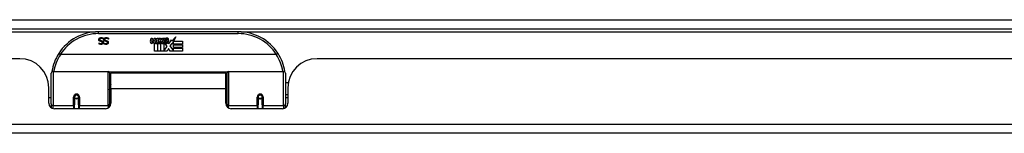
# Model space of a CAD drawing. Header units: inches. Extents: x 28 to 747, y 82 to 346.
# Tile 35 of 246: x 124.3 to 134.85, y 82 to 83.22. Entities that reach past the tile are written whole.
import ezdxf

# ---------------------------------------------------------------- set-up
doc = ezdxf.new("R2010")
doc.units = ezdxf.units.IN
doc.header["$MEASUREMENT"] = 0
doc.layers.add('Visible Edges(ANSI)', color=7, linetype='Continuous', lineweight=25)
doc.layers.add('Visible Tangent Edges(ANSI)', color=7, linetype='Continuous', lineweight=25)

msp = doc.modelspace()

# ---------------------------------------------------------------- linework, layer by layer
at = {"layer": 'Visible Edges(ANSI)'}
for p, q in [((100.543, 83.118), (172.345, 83.118)), ((126.642, 83.088), (125.146, 83.088)), ((125.93, 82.988), (125.974, 83.034)), ((125.974, 83.034), (125.949, 82.986)), ((125.151, 82.968), (125.152, 82.968)), ((125.151, 82.957), (125.151, 82.968)), ((125.197, 83.008), (125.196, 83.008)), ((125.197, 83.02), (125.197, 83.008)), ((125.206, 82.968), (125.206, 82.968)), ((125.206, 82.957), (125.206, 82.968)), ((125.251, 83.008), (125.25, 83.008)), ((125.251, 83.02), (125.251, 83.008)), ((125.701, 82.985), (125.708, 83.019)), ((125.708, 83.019), (125.721, 83.019)), ((125.721, 83.019), (125.715, 82.985)), ((125.737, 82.997), (125.741, 83.019)), ((125.741, 83.019), (125.754, 83.019)), ((125.746, 82.881), (125.746, 82.961)), ((125.754, 83.019), (125.748, 82.985)), ((125.764, 82.968), (125.764, 82.962)), ((125.764, 82.962), (125.776, 82.962)), ((125.768, 82.974), (125.765, 82.974)), ((125.767, 82.965), (125.768, 82.974)), ((125.779, 82.965), (125.767, 82.965)), ((125.771, 82.997), (125.775, 83.019)), ((125.775, 83.019), (125.788, 83.019)), ((125.776, 82.962), (125.776, 82.881)), ((125.788, 83.019), (125.779, 82.965)), ((125.78, 82.962), (125.802, 82.962)), ((125.78, 82.881), (125.78, 82.962)), ((125.784, 82.965), (125.809, 82.991)), ((125.801, 82.965), (125.784, 82.965)), ((125.795, 83.019), (125.811, 83.019)), ((125.809, 82.991), (125.795, 83.019)), ((125.814, 82.983), (125.801, 82.965)), ((125.802, 82.962), (125.81, 82.972)), ((125.81, 82.972), (125.81, 82.881)), ((125.811, 83.019), (125.819, 83)), ((125.816, 82.983), (125.814, 82.983)), ((125.814, 82.98), (125.822, 82.962)), ((125.814, 82.881), (125.814, 82.98)), ((125.824, 82.965), (125.816, 82.983)), ((125.819, 83), (125.821, 83)), ((125.821, 83), (125.835, 83.019)), ((125.822, 82.962), (125.844, 82.962)), ((125.84, 82.965), (125.824, 82.965)), ((125.851, 83.019), (125.826, 82.991)), ((125.826, 82.991), (125.84, 82.965)), ((125.835, 83.019), (125.851, 83.019)), ((125.844, 82.962), (125.844, 82.882)), ((125.844, 82.882), (125.881, 82.931)), ((125.85, 82.996), (125.886, 82.996)), ((125.856, 83.008), (125.856, 83.017)), ((125.881, 82.931), (125.86, 82.961)), ((125.885, 82.987), (125.861, 82.987)), ((125.89, 82.969), (125.897, 82.958)), ((125.897, 82.958), (125.928, 83.002)), ((125.93, 82.963), (125.911, 82.935)), ((125.911, 82.935), (125.948, 82.882)), ((125.928, 83.002), (125.93, 82.988)), ((125.932, 82.953), (125.93, 82.963)), ((125.948, 82.983), (125.932, 82.953)), ((125.948, 82.954), (125.948, 82.983)), ((126.046, 82.954), (125.948, 82.954)), ((125.948, 82.949), (126.046, 82.949)), ((125.948, 82.917), (125.948, 82.949)), ((125.949, 82.986), (126.046, 82.986)), ((126.046, 82.986), (126.046, 82.954)), ((126.046, 82.949), (126.046, 82.917)), ((127.05, 82.842), (124.737, 82.842)), ((125.776, 82.881), (125.746, 82.881)), ((125.81, 82.881), (125.78, 82.881)), ((125.881, 82.881), (125.814, 82.881)), ((125.895, 82.907), (125.881, 82.881)), ((125.912, 82.881), (125.895, 82.907)), ((126.046, 82.881), (125.912, 82.881)), ((126.046, 82.917), (125.948, 82.917)), ((125.948, 82.913), (126.046, 82.913)), ((125.948, 82.882), (125.948, 82.913)), ((126.046, 82.913), (126.046, 82.881)), ((124.301, 82.799), (106.386, 82.799)), ((145.402, 82.799), (127.487, 82.799)), ((124.639, 82.313), (124.639, 82.643)), ((124.658, 82.663), (125.248, 82.663)), ((125.264, 82.647), (125.264, 82.31)), ((125.278, 82.476), (125.278, 82.644)), ((126.509, 82.644), (125.278, 82.644)), ((126.509, 82.476), (126.509, 82.644)), ((126.523, 82.31), (126.523, 82.647)), ((126.539, 82.663), (127.129, 82.663)), ((127.148, 82.643), (127.148, 82.313)), ((126.523, 82.571), (126.509, 82.571)), ((127.179, 82.539), (127.148, 82.539)), ((124.613, 82.321), (124.613, 82.487)), ((124.89, 82.4), (124.89, 82.391)), ((124.929, 82.391), (124.929, 82.4)), ((125.278, 82.476), (125.278, 82.321)), ((126.509, 82.321), (126.509, 82.476)), ((127.175, 82.413), (127.148, 82.413)), ((127.175, 82.487), (127.175, 82.321)), ((124.639, 82.379), (124.613, 82.379)), ((124.639, 82.313), (124.639, 82.272)), ((124.888, 82.391), (124.888, 82.304)), ((124.89, 82.389), (124.888, 82.389)), ((124.888, 82.262), (124.888, 82.304)), ((124.894, 82.379), (124.891, 82.379)), ((124.927, 82.379), (124.925, 82.379)), ((124.931, 82.389), (124.929, 82.389)), ((124.931, 82.304), (124.931, 82.391)), ((124.931, 82.304), (124.931, 82.262)), ((125.264, 82.282), (125.264, 82.31)), ((126.523, 82.38), (126.509, 82.38)), ((126.523, 82.31), (126.523, 82.282)), ((126.856, 82.391), (126.856, 82.304)), ((126.859, 82.387), (126.856, 82.386)), ((126.856, 82.262), (126.856, 82.304)), ((126.862, 82.379), (126.86, 82.379)), ((126.896, 82.379), (126.894, 82.379)), ((126.899, 82.395), (126.897, 82.395)), ((126.897, 82.391), (126.897, 82.395)), ((126.897, 82.389), (126.899, 82.389)), ((126.899, 82.304), (126.899, 82.391)), ((126.899, 82.304), (126.899, 82.262)), ((127.175, 82.379), (127.148, 82.379)), ((127.148, 82.272), (127.148, 82.313)), ((125.219, 82.262), (124.672, 82.262)), ((127.115, 82.262), (126.568, 82.262)), ((172.247, 81.999), (100.642, 81.999))]:
    msp.add_line(p, q, dxfattribs=at)
at = {"layer": 'Visible Edges(ANSI)', "flags": 128}
for points in [[(125.149, 83.004), (125.149, 83.005), (125.149, 83.005), (125.149, 83.006), (125.149, 83.007), (125.149, 83.007), (125.149, 83.008), (125.149, 83.009), (125.149, 83.009), (125.149, 83.01), (125.15, 83.011), (125.15, 83.011), (125.15, 83.012), (125.151, 83.013), (125.151, 83.013), (125.151, 83.014), (125.151, 83.015), (125.152, 83.015), (125.152, 83.016), (125.153, 83.016), (125.153, 83.017), (125.154, 83.017), (125.154, 83.018), (125.154, 83.018), (125.155, 83.019)], [(125.163, 82.986), (125.161, 82.986), (125.16, 82.987), (125.159, 82.987), (125.158, 82.988), (125.157, 82.988), (125.156, 82.989), (125.155, 82.989), (125.155, 82.99), (125.154, 82.991), (125.153, 82.991), (125.152, 82.992), (125.152, 82.993), (125.151, 82.994), (125.151, 82.994), (125.15, 82.995), (125.15, 82.996), (125.15, 82.997), (125.149, 82.998), (125.149, 82.999), (125.149, 83), (125.149, 83.001), (125.149, 83.002), (125.149, 83.003), (125.149, 83.004)], [(125.172, 82.952), (125.171, 82.952), (125.17, 82.952), (125.169, 82.952), (125.168, 82.952), (125.167, 82.952), (125.167, 82.952), (125.166, 82.952), (125.165, 82.953), (125.164, 82.953), (125.163, 82.953), (125.162, 82.953), (125.161, 82.953), (125.16, 82.953), (125.159, 82.954), (125.158, 82.954), (125.158, 82.954), (125.157, 82.954), (125.156, 82.955), (125.155, 82.955), (125.154, 82.955), (125.154, 82.956), (125.153, 82.956), (125.152, 82.956), (125.151, 82.957)], [(125.152, 82.968), (125.153, 82.967), (125.153, 82.967), (125.154, 82.966), (125.154, 82.966), (125.155, 82.965), (125.156, 82.965), (125.157, 82.965), (125.157, 82.964), (125.158, 82.964), (125.159, 82.963), (125.16, 82.963), (125.161, 82.962), (125.162, 82.962), (125.162, 82.962), (125.163, 82.961), (125.164, 82.961), (125.165, 82.961), (125.166, 82.961), (125.167, 82.961), (125.168, 82.96), (125.169, 82.96), (125.17, 82.96), (125.171, 82.96), (125.172, 82.96)], [(125.155, 83.019), (125.156, 83.019), (125.156, 83.02), (125.157, 83.02), (125.157, 83.021), (125.158, 83.021), (125.159, 83.022), (125.159, 83.022), (125.16, 83.022), (125.161, 83.023), (125.161, 83.023), (125.162, 83.023), (125.163, 83.024), (125.163, 83.024), (125.164, 83.024), (125.165, 83.024), (125.166, 83.025), (125.167, 83.025), (125.167, 83.025), (125.168, 83.025), (125.169, 83.025), (125.17, 83.025), (125.171, 83.025), (125.172, 83.025), (125.173, 83.025)], [(125.174, 83.017), (125.173, 83.017), (125.172, 83.017), (125.17, 83.017), (125.169, 83.017), (125.168, 83.017), (125.167, 83.016), (125.166, 83.016), (125.165, 83.016), (125.165, 83.015), (125.164, 83.015), (125.163, 83.015), (125.162, 83.014), (125.162, 83.013), (125.161, 83.013), (125.161, 83.012), (125.16, 83.012), (125.16, 83.011), (125.159, 83.01), (125.159, 83.01), (125.159, 83.009), (125.159, 83.008), (125.158, 83.007), (125.158, 83.006), (125.158, 83.005)], [(125.158, 83.005), (125.158, 83.005), (125.158, 83.004), (125.158, 83.003), (125.159, 83.003), (125.159, 83.002), (125.159, 83.002), (125.159, 83.001), (125.159, 83), (125.16, 83), (125.16, 82.999), (125.16, 82.999), (125.16, 82.999), (125.161, 82.998), (125.161, 82.998), (125.162, 82.997), (125.162, 82.997), (125.163, 82.997), (125.163, 82.996), (125.164, 82.996), (125.164, 82.996), (125.165, 82.995), (125.166, 82.995), (125.166, 82.995), (125.167, 82.995)], [(125.177, 82.982), (125.177, 82.982), (125.176, 82.983), (125.176, 82.983), (125.175, 82.983), (125.174, 82.983), (125.174, 82.983), (125.173, 82.983), (125.173, 82.984), (125.172, 82.984), (125.171, 82.984), (125.171, 82.984), (125.17, 82.984), (125.169, 82.984), (125.168, 82.985), (125.168, 82.985), (125.167, 82.985), (125.166, 82.985), (125.166, 82.985), (125.165, 82.985), (125.165, 82.985), (125.164, 82.986), (125.164, 82.986), (125.163, 82.986), (125.163, 82.986)], [(125.167, 82.995), (125.168, 82.994), (125.168, 82.994), (125.169, 82.994), (125.169, 82.994), (125.17, 82.994), (125.17, 82.994), (125.171, 82.994), (125.171, 82.993), (125.172, 82.993), (125.172, 82.993), (125.173, 82.993), (125.173, 82.993), (125.174, 82.993), (125.174, 82.993), (125.175, 82.993), (125.175, 82.993), (125.176, 82.992), (125.176, 82.992), (125.177, 82.992), (125.177, 82.992), (125.178, 82.992), (125.179, 82.992), (125.179, 82.992), (125.18, 82.991)], [(125.196, 82.972), (125.196, 82.971), (125.196, 82.969), (125.196, 82.968), (125.195, 82.967), (125.195, 82.966), (125.195, 82.964), (125.194, 82.963), (125.193, 82.962), (125.192, 82.961), (125.192, 82.96), (125.191, 82.959), (125.189, 82.958), (125.188, 82.957), (125.187, 82.956), (125.186, 82.955), (125.185, 82.955), (125.183, 82.954), (125.182, 82.953), (125.18, 82.953), (125.179, 82.953), (125.177, 82.952), (125.176, 82.952), (125.174, 82.952), (125.172, 82.952)], [(125.172, 82.96), (125.173, 82.96), (125.174, 82.96), (125.175, 82.96), (125.176, 82.961), (125.177, 82.961), (125.178, 82.961), (125.179, 82.961), (125.179, 82.962), (125.18, 82.962), (125.181, 82.962), (125.182, 82.963), (125.182, 82.963), (125.183, 82.964), (125.184, 82.964), (125.184, 82.965), (125.185, 82.966), (125.185, 82.966), (125.185, 82.967), (125.186, 82.967), (125.186, 82.968), (125.186, 82.969), (125.186, 82.97), (125.186, 82.97), (125.186, 82.971)], [(125.173, 83.025), (125.175, 83.025), (125.176, 83.025), (125.177, 83.025), (125.178, 83.025), (125.179, 83.025), (125.181, 83.025), (125.182, 83.025), (125.183, 83.025), (125.184, 83.025), (125.185, 83.024), (125.186, 83.024), (125.187, 83.024), (125.187, 83.024), (125.188, 83.023), (125.189, 83.023), (125.19, 83.023), (125.191, 83.022), (125.192, 83.022), (125.193, 83.022), (125.193, 83.021), (125.194, 83.021), (125.195, 83.021), (125.196, 83.02), (125.197, 83.02)], [(125.196, 83.008), (125.195, 83.009), (125.194, 83.009), (125.194, 83.01), (125.193, 83.011), (125.192, 83.011), (125.191, 83.012), (125.19, 83.012), (125.189, 83.013), (125.188, 83.014), (125.187, 83.014), (125.186, 83.014), (125.185, 83.015), (125.184, 83.015), (125.184, 83.016), (125.183, 83.016), (125.182, 83.016), (125.181, 83.016), (125.18, 83.017), (125.179, 83.017), (125.178, 83.017), (125.177, 83.017), (125.176, 83.017), (125.175, 83.017), (125.174, 83.017)], [(125.186, 82.971), (125.186, 82.972), (125.186, 82.973), (125.186, 82.973), (125.186, 82.974), (125.186, 82.975), (125.186, 82.975), (125.186, 82.976), (125.185, 82.976), (125.185, 82.977), (125.185, 82.978), (125.184, 82.978), (125.184, 82.978), (125.184, 82.979), (125.183, 82.979), (125.183, 82.98), (125.182, 82.98), (125.182, 82.98), (125.181, 82.981), (125.18, 82.981), (125.18, 82.981), (125.179, 82.982), (125.179, 82.982), (125.178, 82.982), (125.177, 82.982)], [(125.18, 82.991), (125.18, 82.991), (125.181, 82.991), (125.182, 82.991), (125.182, 82.991), (125.183, 82.99), (125.183, 82.99), (125.184, 82.99), (125.184, 82.99), (125.185, 82.99), (125.185, 82.989), (125.186, 82.989), (125.186, 82.989), (125.187, 82.989), (125.187, 82.988), (125.188, 82.988), (125.188, 82.988), (125.189, 82.988), (125.189, 82.987), (125.19, 82.987), (125.19, 82.987), (125.19, 82.986), (125.191, 82.986), (125.191, 82.985), (125.192, 82.985)], [(125.192, 82.985), (125.192, 82.985), (125.192, 82.984), (125.193, 82.984), (125.193, 82.983), (125.193, 82.983), (125.194, 82.983), (125.194, 82.982), (125.194, 82.982), (125.194, 82.981), (125.195, 82.981), (125.195, 82.98), (125.195, 82.98), (125.195, 82.979), (125.195, 82.978), (125.196, 82.978), (125.196, 82.977), (125.196, 82.977), (125.196, 82.976), (125.196, 82.976), (125.196, 82.975), (125.196, 82.974), (125.196, 82.974), (125.196, 82.973), (125.196, 82.972)], [(125.203, 83.004), (125.203, 83.005), (125.203, 83.005), (125.203, 83.006), (125.203, 83.007), (125.203, 83.007), (125.203, 83.008), (125.203, 83.009), (125.204, 83.009), (125.204, 83.01), (125.204, 83.011), (125.204, 83.011), (125.204, 83.012), (125.205, 83.013), (125.205, 83.013), (125.205, 83.014), (125.206, 83.015), (125.206, 83.015), (125.207, 83.016), (125.207, 83.016), (125.207, 83.017), (125.208, 83.017), (125.208, 83.018), (125.209, 83.018), (125.209, 83.019)], [(125.217, 82.986), (125.216, 82.986), (125.215, 82.987), (125.213, 82.987), (125.212, 82.988), (125.211, 82.988), (125.211, 82.989), (125.21, 82.989), (125.209, 82.99), (125.208, 82.991), (125.207, 82.991), (125.207, 82.992), (125.206, 82.993), (125.206, 82.994), (125.205, 82.994), (125.205, 82.995), (125.204, 82.996), (125.204, 82.997), (125.204, 82.998), (125.203, 82.999), (125.203, 83), (125.203, 83.001), (125.203, 83.002), (125.203, 83.003), (125.203, 83.004)], [(125.206, 82.968), (125.207, 82.967), (125.207, 82.967), (125.208, 82.966), (125.209, 82.966), (125.209, 82.965), (125.21, 82.965), (125.211, 82.965), (125.212, 82.964), (125.212, 82.964), (125.213, 82.963), (125.214, 82.963), (125.215, 82.962), (125.216, 82.962), (125.217, 82.962), (125.218, 82.961), (125.218, 82.961), (125.219, 82.961), (125.22, 82.961), (125.221, 82.961), (125.222, 82.96), (125.223, 82.96), (125.224, 82.96), (125.225, 82.96), (125.226, 82.96)], [(125.227, 82.952), (125.226, 82.952), (125.225, 82.952), (125.224, 82.952), (125.223, 82.952), (125.222, 82.952), (125.221, 82.952), (125.22, 82.952), (125.219, 82.953), (125.218, 82.953), (125.217, 82.953), (125.216, 82.953), (125.215, 82.953), (125.214, 82.953), (125.214, 82.954), (125.213, 82.954), (125.212, 82.954), (125.211, 82.954), (125.21, 82.955), (125.209, 82.955), (125.209, 82.955), (125.208, 82.956), (125.207, 82.956), (125.206, 82.956), (125.206, 82.957)], [(125.209, 83.019), (125.21, 83.019), (125.21, 83.02), (125.211, 83.02), (125.212, 83.021), (125.212, 83.021), (125.213, 83.022), (125.213, 83.022), (125.214, 83.022), (125.215, 83.023), (125.216, 83.023), (125.216, 83.023), (125.217, 83.024), (125.218, 83.024), (125.218, 83.024), (125.219, 83.024), (125.22, 83.025), (125.221, 83.025), (125.222, 83.025), (125.223, 83.025), (125.224, 83.025), (125.225, 83.025), (125.226, 83.025), (125.227, 83.025), (125.228, 83.025)], [(125.228, 83.017), (125.227, 83.017), (125.226, 83.017), (125.225, 83.017), (125.224, 83.017), (125.223, 83.017), (125.222, 83.016), (125.221, 83.016), (125.22, 83.016), (125.219, 83.015), (125.218, 83.015), (125.217, 83.015), (125.217, 83.014), (125.216, 83.013), (125.215, 83.013), (125.215, 83.012), (125.214, 83.012), (125.214, 83.011), (125.214, 83.01), (125.213, 83.01), (125.213, 83.009), (125.213, 83.008), (125.213, 83.007), (125.213, 83.006), (125.213, 83.005)], [(125.213, 83.005), (125.213, 83.005), (125.213, 83.004), (125.213, 83.003), (125.213, 83.003), (125.213, 83.002), (125.213, 83.002), (125.213, 83.001), (125.214, 83), (125.214, 83), (125.214, 82.999), (125.214, 82.999), (125.215, 82.999), (125.215, 82.998), (125.215, 82.998), (125.216, 82.997), (125.216, 82.997), (125.217, 82.997), (125.217, 82.996), (125.218, 82.996), (125.219, 82.996), (125.219, 82.995), (125.22, 82.995), (125.221, 82.995), (125.221, 82.995)], [(125.231, 82.982), (125.231, 82.982), (125.23, 82.983), (125.23, 82.983), (125.229, 82.983), (125.229, 82.983), (125.228, 82.983), (125.227, 82.983), (125.227, 82.984), (125.226, 82.984), (125.225, 82.984), (125.225, 82.984), (125.224, 82.984), (125.223, 82.984), (125.223, 82.985), (125.222, 82.985), (125.221, 82.985), (125.221, 82.985), (125.22, 82.985), (125.22, 82.985), (125.219, 82.985), (125.218, 82.986), (125.218, 82.986), (125.217, 82.986), (125.217, 82.986)], [(125.221, 82.995), (125.222, 82.994), (125.222, 82.994), (125.223, 82.994), (125.223, 82.994), (125.224, 82.994), (125.224, 82.994), (125.225, 82.994), (125.225, 82.993), (125.226, 82.993), (125.226, 82.993), (125.227, 82.993), (125.227, 82.993), (125.228, 82.993), (125.228, 82.993), (125.229, 82.993), (125.229, 82.993), (125.23, 82.992), (125.23, 82.992), (125.231, 82.992), (125.232, 82.992), (125.232, 82.992), (125.233, 82.992), (125.233, 82.992), (125.234, 82.991)], [(125.226, 82.96), (125.227, 82.96), (125.228, 82.96), (125.229, 82.96), (125.23, 82.961), (125.231, 82.961), (125.232, 82.961), (125.233, 82.961), (125.234, 82.962), (125.234, 82.962), (125.235, 82.962), (125.236, 82.963), (125.237, 82.963), (125.237, 82.964), (125.238, 82.964), (125.238, 82.965), (125.239, 82.966), (125.239, 82.966), (125.24, 82.967), (125.24, 82.967), (125.24, 82.968), (125.24, 82.969), (125.241, 82.97), (125.241, 82.97), (125.241, 82.971)], [(125.25, 82.972), (125.25, 82.971), (125.25, 82.969), (125.25, 82.968), (125.25, 82.967), (125.249, 82.966), (125.249, 82.964), (125.248, 82.963), (125.247, 82.962), (125.247, 82.961), (125.246, 82.96), (125.245, 82.959), (125.244, 82.958), (125.243, 82.957), (125.241, 82.956), (125.24, 82.955), (125.239, 82.955), (125.237, 82.954), (125.236, 82.953), (125.235, 82.953), (125.233, 82.953), (125.232, 82.952), (125.23, 82.952), (125.228, 82.952), (125.227, 82.952)], [(125.228, 83.025), (125.229, 83.025), (125.23, 83.025), (125.231, 83.025), (125.233, 83.025), (125.234, 83.025), (125.235, 83.025), (125.236, 83.025), (125.237, 83.025), (125.238, 83.025), (125.239, 83.024), (125.24, 83.024), (125.241, 83.024), (125.242, 83.024), (125.243, 83.023), (125.243, 83.023), (125.244, 83.023), (125.245, 83.022), (125.246, 83.022), (125.247, 83.022), (125.248, 83.021), (125.249, 83.021), (125.249, 83.021), (125.25, 83.02), (125.251, 83.02)], [(125.25, 83.008), (125.249, 83.009), (125.249, 83.009), (125.248, 83.01), (125.247, 83.011), (125.246, 83.011), (125.245, 83.012), (125.244, 83.012), (125.244, 83.013), (125.243, 83.014), (125.242, 83.014), (125.241, 83.014), (125.24, 83.015), (125.239, 83.015), (125.238, 83.016), (125.237, 83.016), (125.236, 83.016), (125.235, 83.016), (125.234, 83.017), (125.233, 83.017), (125.232, 83.017), (125.231, 83.017), (125.23, 83.017), (125.229, 83.017), (125.228, 83.017)], [(125.241, 82.971), (125.241, 82.972), (125.241, 82.973), (125.24, 82.973), (125.24, 82.974), (125.24, 82.975), (125.24, 82.975), (125.24, 82.976), (125.24, 82.976), (125.239, 82.977), (125.239, 82.978), (125.239, 82.978), (125.238, 82.978), (125.238, 82.979), (125.237, 82.979), (125.237, 82.98), (125.236, 82.98), (125.236, 82.98), (125.235, 82.981), (125.235, 82.981), (125.234, 82.981), (125.233, 82.982), (125.233, 82.982), (125.232, 82.982), (125.231, 82.982)], [(125.234, 82.991), (125.235, 82.991), (125.235, 82.991), (125.236, 82.991), (125.237, 82.991), (125.237, 82.99), (125.238, 82.99), (125.238, 82.99), (125.239, 82.99), (125.239, 82.99), (125.24, 82.989), (125.24, 82.989), (125.241, 82.989), (125.241, 82.989), (125.242, 82.988), (125.242, 82.988), (125.243, 82.988), (125.243, 82.988), (125.243, 82.987), (125.244, 82.987), (125.244, 82.987), (125.245, 82.986), (125.245, 82.986), (125.245, 82.985), (125.246, 82.985)], [(125.246, 82.985), (125.246, 82.985), (125.247, 82.984), (125.247, 82.984), (125.247, 82.983), (125.248, 82.983), (125.248, 82.983), (125.248, 82.982), (125.248, 82.982), (125.249, 82.981), (125.249, 82.981), (125.249, 82.98), (125.249, 82.98), (125.249, 82.979), (125.25, 82.978), (125.25, 82.978), (125.25, 82.977), (125.25, 82.977), (125.25, 82.976), (125.25, 82.976), (125.25, 82.975), (125.25, 82.974), (125.25, 82.974), (125.25, 82.973), (125.25, 82.972)], [(124.719, 82.855), (124.719, 82.855), (124.719, 82.855), (124.719, 82.854), (124.719, 82.854), (124.72, 82.854), (124.72, 82.854), (124.72, 82.853), (124.721, 82.853), (124.721, 82.852), (124.722, 82.852), (124.722, 82.851), (124.723, 82.851), (124.724, 82.85), (124.725, 82.85), (124.726, 82.849), (124.726, 82.848), (124.727, 82.848), (124.728, 82.847), (124.729, 82.846), (124.73, 82.846), (124.731, 82.845), (124.732, 82.844), (124.734, 82.844), (124.735, 82.843)], [(124.737, 82.842), (124.737, 82.842), (124.736, 82.842), (124.736, 82.842), (124.736, 82.842), (124.736, 82.842), (124.736, 82.842), (124.736, 82.842), (124.736, 82.842), (124.736, 82.842), (124.736, 82.842), (124.736, 82.842), (124.736, 82.843), (124.736, 82.843), (124.735, 82.843), (124.735, 82.843), (124.735, 82.843), (124.735, 82.843), (124.735, 82.843), (124.735, 82.843), (124.735, 82.843), (124.735, 82.843), (124.735, 82.843), (124.735, 82.843), (124.735, 82.843)], [(127.052, 82.843), (127.052, 82.843), (127.052, 82.843), (127.052, 82.843), (127.052, 82.843), (127.052, 82.843), (127.052, 82.843), (127.052, 82.843), (127.052, 82.843), (127.052, 82.843), (127.052, 82.843), (127.052, 82.843), (127.052, 82.843), (127.051, 82.842), (127.051, 82.842), (127.051, 82.842), (127.051, 82.842), (127.051, 82.842), (127.051, 82.842), (127.051, 82.842), (127.051, 82.842), (127.051, 82.842), (127.051, 82.842), (127.051, 82.842), (127.05, 82.842)], [(127.068, 82.855), (127.068, 82.855), (127.068, 82.855), (127.068, 82.854), (127.068, 82.854), (127.068, 82.854), (127.067, 82.854), (127.067, 82.853), (127.066, 82.853), (127.066, 82.852), (127.065, 82.852), (127.065, 82.851), (127.064, 82.851), (127.063, 82.85), (127.062, 82.85), (127.062, 82.849), (127.061, 82.848), (127.06, 82.848), (127.059, 82.847), (127.058, 82.846), (127.057, 82.846), (127.056, 82.845), (127.055, 82.844), (127.054, 82.844), (127.052, 82.843)], [(124.645, 82.662), (124.645, 82.662), (124.645, 82.662), (124.645, 82.662), (124.645, 82.661), (124.645, 82.661), (124.645, 82.661), (124.645, 82.661), (124.645, 82.661), (124.645, 82.66), (124.645, 82.66), (124.645, 82.66), (124.645, 82.66), (124.645, 82.66), (124.645, 82.659), (124.645, 82.659), (124.645, 82.659), (124.645, 82.659), (124.645, 82.659), (124.645, 82.658), (124.645, 82.658), (124.644, 82.658), (124.644, 82.658), (124.644, 82.657), (124.644, 82.657)], [(127.143, 82.657), (127.143, 82.657), (127.143, 82.658), (127.143, 82.658), (127.143, 82.658), (127.143, 82.658), (127.143, 82.659), (127.143, 82.659), (127.142, 82.659), (127.142, 82.659), (127.142, 82.659), (127.142, 82.66), (127.142, 82.66), (127.142, 82.66), (127.142, 82.66), (127.142, 82.66), (127.142, 82.661), (127.142, 82.661), (127.142, 82.661), (127.142, 82.661), (127.142, 82.661), (127.142, 82.662), (127.142, 82.662), (127.142, 82.662), (127.142, 82.662)], [(124.888, 82.391), (124.888, 82.394), (124.888, 82.396), (124.889, 82.399), (124.89, 82.401), (124.892, 82.404), (124.894, 82.406), (124.896, 82.408), (124.898, 82.409), (124.901, 82.411), (124.903, 82.412), (124.906, 82.412), (124.909, 82.413), (124.912, 82.412), (124.915, 82.412), (124.918, 82.411), (124.921, 82.409), (124.923, 82.408), (124.925, 82.406), (124.927, 82.404), (124.928, 82.401), (124.929, 82.399), (124.93, 82.396), (124.931, 82.394), (124.931, 82.391)], [(126.856, 82.391), (126.856, 82.394), (126.857, 82.396), (126.858, 82.399), (126.859, 82.401), (126.86, 82.404), (126.862, 82.406), (126.864, 82.408), (126.867, 82.409), (126.869, 82.411), (126.872, 82.412), (126.875, 82.412), (126.878, 82.413), (126.881, 82.412), (126.884, 82.412), (126.886, 82.411), (126.889, 82.409), (126.891, 82.408), (126.894, 82.406), (126.895, 82.404), (126.897, 82.401), (126.898, 82.399), (126.899, 82.396), (126.899, 82.394), (126.899, 82.391)], [(125.278, 82.343), (125.278, 82.343), (125.278, 82.343), (125.278, 82.343), (125.278, 82.343), (125.278, 82.343), (125.278, 82.343), (125.278, 82.343), (125.278, 82.343), (125.278, 82.343), (125.278, 82.343), (125.278, 82.343), (125.278, 82.343), (125.278, 82.343), (125.278, 82.343), (125.278, 82.343), (125.278, 82.343), (125.278, 82.343), (125.278, 82.344), (125.278, 82.344), (125.278, 82.344), (125.278, 82.344), (125.278, 82.344), (125.278, 82.344), (125.278, 82.344)], [(126.509, 82.344), (126.509, 82.344), (126.509, 82.344), (126.509, 82.344), (126.509, 82.344), (126.509, 82.344), (126.509, 82.344), (126.509, 82.343), (126.509, 82.343), (126.509, 82.343), (126.509, 82.343), (126.509, 82.343), (126.509, 82.343), (126.509, 82.343), (126.509, 82.343), (126.509, 82.343), (126.509, 82.343), (126.509, 82.343), (126.509, 82.343), (126.509, 82.343), (126.509, 82.343), (126.51, 82.343), (126.51, 82.343), (126.51, 82.343), (126.51, 82.343)]]:
    msp.add_lwpolyline(points, dxfattribs=at)
at = {"layer": 'Visible Edges(ANSI)'}
for centre in [(124.909, 82.391), (126.878, 82.391)]:
    msp.add_circle(centre, 0.0197, dxfattribs=at)
for centre, radius, start, end in [((125.146, 82.581), 0.507, 90, 147.3142), ((126.642, 82.581), 0.507, 32.6858, 90), ((125.729, 82.98), 0.0288, 169, 198.4748), ((125.712, 82.974), 0.0105, 198.4748, 269.6788), ((125.712, 82.988), 0.0246, 269.6788, 333.9508), ((125.727, 82.983), 0.0123, 169.9922, 203.5487), ((125.721, 82.98), 0.006, 203.5487, 276.1027), ((125.72, 82.987), 0.0126, 276.1027, 327.6083), ((125.691, 83.004), 0.0465, 328.5584, 350.8257), ((125.763, 82.979), 0.0288, 183.6169, 196.9928), ((125.745, 82.973), 0.0101, 196.9928, 269.4776), ((125.745, 82.987), 0.024, 269.4776, 327.4114), ((125.747, 82.985), 0.024, 268.7952, 316.5849), ((125.76, 82.983), 0.0123, 170, 203.5571), ((125.755, 82.98), 0.006, 203.5571, 276.03), ((125.754, 82.987), 0.0126, 276.03, 327.5992), ((125.725, 83.005), 0.0465, 327.5992, 350), ((125.876, 82.984), 0.0282, 156.1555, 203.8445), ((125.864, 82.979), 0.0152, 203.8445, 265.0802), ((125.874, 82.959), 0.0607, 81.5605, 107.3343), ((125.868, 82.979), 0.0307, 64.6784, 112.5609), ((125.869, 82.982), 0.00955, 151.4547, 231.1652), ((125.867, 82.993), 0.033, 257.079, 313.1785), ((125.867, 82.993), 0.0299, 260.4085, 314.1684), ((125.87, 82.983), 0.0109, 231.1652, 289.3797), ((125.868, 82.989), 0.0168, 289.3797, 352.9975), ((125.877, 82.998), 0.0096, 343.5261, 64.6784), ((125.88, 82.999), 0.0197, 356.5646, 81.5605), ((125.86, 83), 0.0398, 314.1684, 356.5646), ((125.146, 82.581), 0.507, 147.3142, 170.7932), ((126.642, 82.581), 0.507, 9.2068, 32.6858), ((124.301, 82.487), 0.312, 0, 90), ((127.487, 82.487), 0.312, 90, 180), ((124.658, 82.643), 0.0197, 90, 180), ((125.248, 82.647), 0.0157, 0, 90), ((126.539, 82.647), 0.0157, 90, 180), ((127.129, 82.643), 0.0197, 0, 90), ((124.672, 82.321), 0.0591, 180, 270), ((124.909, 82.391), 0.0217, 180, 0), ((125.219, 82.321), 0.0591, 270, 0), ((126.568, 82.321), 0.0591, 180, 270), ((126.878, 82.391), 0.0217, 191.8292, 0), ((127.115, 82.321), 0.0591, 270, 0)]:
    msp.add_arc(centre, radius, start, end, dxfattribs=at)
for start_param, end_param in [(3.444465, 3.571292), (5.853486, 5.980313)]:
    msp.add_ellipse((124.909, 82.399), major_axis=(0.0217, 0), ratio=0.267949, start_param=start_param, end_param=end_param, dxfattribs=at)
at = {"layer": 'Visible Tangent Edges(ANSI)'}
for p, q in [((100.543, 83.217), (171.578, 83.217)), ((105.572, 83.087), (125.114, 83.087)), ((125.146, 83.068), (125.146, 83.088)), ((125.146, 83.068), (126.642, 83.068)), ((126.642, 83.068), (126.642, 83.088)), ((126.673, 83.087), (146.215, 83.087)), ((124.658, 82.663), (124.658, 82.294)), ((125.248, 82.294), (125.248, 82.663)), ((126.526, 82.655), (125.261, 82.655)), ((126.539, 82.663), (126.539, 82.294)), ((127.129, 82.294), (127.129, 82.663)), ((124.9, 82.411), (124.918, 82.411)), ((126.509, 82.476), (125.278, 82.476)), ((124.658, 82.263), (124.658, 82.294)), ((124.878, 82.294), (124.658, 82.294)), ((124.878, 82.294), (124.878, 82.386)), ((124.878, 82.294), (124.878, 82.262)), ((124.941, 82.386), (124.941, 82.294)), ((125.248, 82.294), (124.941, 82.294)), ((124.941, 82.262), (124.941, 82.294)), ((125.248, 82.294), (125.248, 82.269)), ((126.846, 82.294), (126.539, 82.294)), ((126.539, 82.269), (126.539, 82.294)), ((126.846, 82.294), (126.846, 82.386)), ((126.846, 82.294), (126.846, 82.262)), ((126.909, 82.386), (126.909, 82.294)), ((127.129, 82.294), (126.909, 82.294)), ((126.909, 82.262), (126.909, 82.294)), ((127.129, 82.294), (127.129, 82.263)), ((100.642, 82.098), (172.247, 82.098))]:
    msp.add_line(p, q, dxfattribs=at)
at = {"layer": 'Visible Tangent Edges(ANSI)', "flags": 128}
for points in [[(125.278, 82.525), (125.277, 82.524), (125.277, 82.524), (125.276, 82.523), (125.275, 82.523), (125.275, 82.522), (125.274, 82.521), (125.273, 82.521), (125.273, 82.52), (125.272, 82.52), (125.271, 82.519), (125.271, 82.519), (125.27, 82.518), (125.27, 82.518), (125.269, 82.517), (125.268, 82.516), (125.268, 82.516), (125.267, 82.515), (125.267, 82.515), (125.266, 82.514), (125.266, 82.513), (125.265, 82.513), (125.265, 82.512), (125.264, 82.512), (125.264, 82.511)], [(125.264, 82.465), (125.264, 82.466), (125.264, 82.468), (125.264, 82.469), (125.264, 82.471), (125.264, 82.473), (125.265, 82.475), (125.265, 82.476), (125.265, 82.478), (125.266, 82.48), (125.266, 82.481), (125.267, 82.483), (125.268, 82.485), (125.268, 82.487), (125.269, 82.489), (125.27, 82.49), (125.27, 82.492), (125.271, 82.494), (125.272, 82.496), (125.273, 82.498), (125.274, 82.499), (125.275, 82.501), (125.276, 82.503), (125.277, 82.505), (125.278, 82.507)], [(124.941, 82.386), (124.941, 82.39), (124.94, 82.394), (124.939, 82.398), (124.937, 82.402), (124.935, 82.406), (124.932, 82.409), (124.929, 82.412), (124.926, 82.415), (124.922, 82.417), (124.918, 82.418), (124.914, 82.419), (124.909, 82.419), (124.905, 82.419), (124.901, 82.418), (124.897, 82.417), (124.893, 82.415), (124.89, 82.412), (124.886, 82.409), (124.884, 82.406), (124.882, 82.402), (124.88, 82.398), (124.879, 82.394), (124.878, 82.39), (124.878, 82.386)], [(126.909, 82.386), (126.909, 82.39), (126.908, 82.394), (126.907, 82.398), (126.905, 82.402), (126.903, 82.406), (126.901, 82.409), (126.898, 82.412), (126.894, 82.415), (126.89, 82.417), (126.886, 82.418), (126.882, 82.419), (126.878, 82.419), (126.874, 82.419), (126.869, 82.418), (126.865, 82.417), (126.861, 82.415), (126.858, 82.412), (126.855, 82.409), (126.852, 82.406), (126.85, 82.402), (126.848, 82.398), (126.847, 82.394), (126.847, 82.39), (126.846, 82.386)], [(125.278, 82.383), (125.277, 82.38), (125.277, 82.378), (125.276, 82.376), (125.275, 82.373), (125.275, 82.37), (125.274, 82.368), (125.274, 82.365), (125.273, 82.363), (125.273, 82.36), (125.272, 82.358), (125.272, 82.355), (125.271, 82.353), (125.271, 82.35), (125.27, 82.348), (125.27, 82.345), (125.269, 82.343), (125.269, 82.34), (125.269, 82.337), (125.268, 82.335), (125.268, 82.332), (125.267, 82.33), (125.267, 82.327), (125.267, 82.324), (125.267, 82.322)], [(126.521, 82.322), (126.52, 82.324), (126.52, 82.327), (126.52, 82.329), (126.519, 82.332), (126.519, 82.334), (126.519, 82.337), (126.518, 82.339), (126.518, 82.342), (126.518, 82.344), (126.517, 82.346), (126.517, 82.349), (126.516, 82.351), (126.516, 82.354), (126.515, 82.356), (126.515, 82.359), (126.514, 82.361), (126.514, 82.363), (126.513, 82.366), (126.513, 82.368), (126.512, 82.371), (126.512, 82.373), (126.511, 82.375), (126.51, 82.378), (126.51, 82.38)]]:
    msp.add_lwpolyline(points, dxfattribs=at)
at = {"layer": 'Visible Tangent Edges(ANSI)'}
for centre, start, end in [((125.146, 82.581), 90, 147.5011), ((126.642, 82.581), 32.4989, 90), ((125.146, 82.577), 147.0552, 169.8777), ((126.642, 82.577), 10.1223, 32.9448)]:
    msp.add_arc(centre, 0.487, start, end, dxfattribs=at)
for centre, major_axis, ratio, start_param, end_param in [((124.665, 82.659), (-0.0194, 0.0031), 0.187438, 0, 0.544489), ((127.123, 82.659), (0.0194, 0.0031), 0.187438, 5.738696, 6.283185), ((124.658, 82.313), (-0.0197, 0), 0.965926, 0, 1.570796), ((124.878, 82.391), (0.00984, 0), 0.476565, 4.712389, 6.283185), ((124.878, 82.304), (0.00984, 0), 0.965926, 4.712389, 6.283185), ((124.941, 82.391), (-0.00984, 0), 0.476565, 0, 1.570796), ((124.941, 82.304), (-0.00984, 0), 0.965926, 0, 1.570796), ((125.248, 82.31), (0.0157, 0), 0.965926, 4.712389, 6.283185), ((126.539, 82.31), (-0.0157, 0), 0.965926, 0, 1.570796), ((126.846, 82.391), (0.00984, 0), 0.476565, 4.712389, 6.283185), ((126.846, 82.304), (0.00984, 0), 0.965926, 4.712389, 6.283185), ((126.909, 82.391), (-0.00984, 0), 0.476565, 0, 1.570796), ((126.909, 82.304), (-0.00984, 0), 0.965926, 0, 1.570796), ((127.129, 82.313), (0.0197, 0), 0.965926, 4.712389, 6.283185)]:
    msp.add_ellipse(centre, major_axis=major_axis, ratio=ratio, start_param=start_param, end_param=end_param, dxfattribs=at)

doc.saveas('drawing.dxf')
